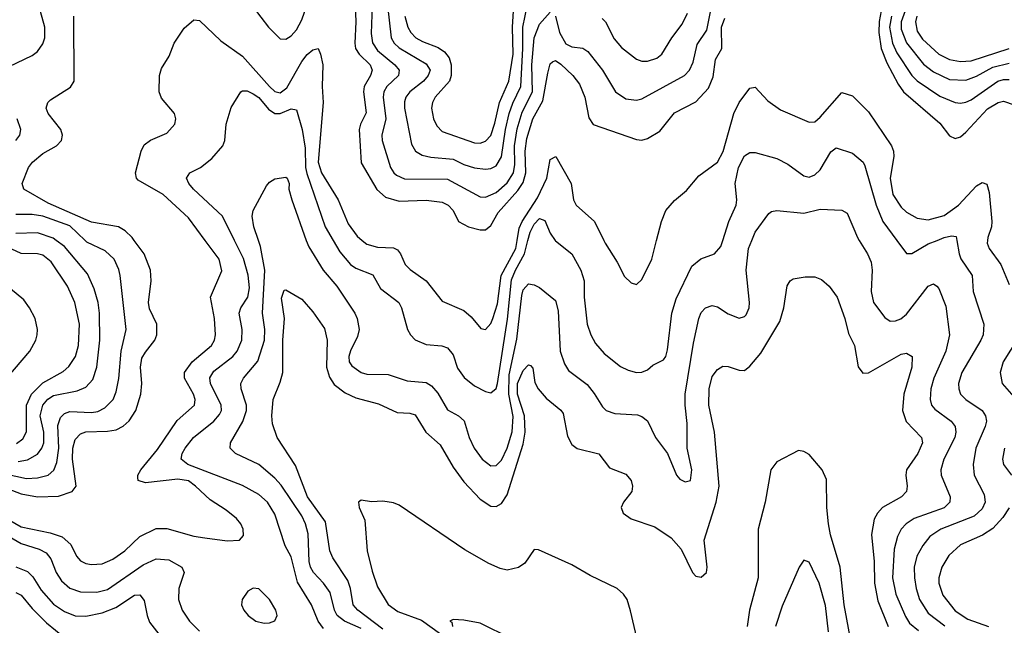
# Model space of a CAD drawing. Header units: inches. Extents: x 1308407 to 1441228, y 959628 to 1036311.
# Tile 52 of 256: x 1343484 to 1347133, y 988574 to 990817. Entities that reach past the tile are written whole.
import ezdxf

# ---------------------------------------------------------------- set-up
doc = ezdxf.new("R2010")
doc.units = ezdxf.units.IN
doc.header["$MEASUREMENT"] = 0
doc.layers.add('B3948', color=7, linetype='Continuous')
doc.layers.add('B3949', color=7, linetype='Continuous')

msp = doc.modelspace()

# ---------------------------------------------------------------- linework, layer by layer
at = {"layer": 'B3948', "color": 5}
for points, elevation in [([(1343350, 989153), (1343510, 989118.3), (1343550, 989120.1), (1343590, 989130.6), (1343611.1, 989148.9), (1343622.3, 989177.7), (1343629.7, 989230), (1343626.1, 989313.9), (1343636.1, 989343.9), (1343650, 989358.2), (1343670, 989366.2), (1343750, 989362.6), (1343773.6, 989366.4), (1343800.4, 989379.6), (1343830.4, 989410), (1343841.4, 989438.6), (1343851.8, 989488.2), (1343860.5, 989590), (1343878.8, 989670), (1343856.9, 989870), (1343852.1, 989892.1), (1343833.9, 989930), (1343801.6, 989961.6), (1343733.7, 989993.7), (1343727, 990000)], 3240), ([(1343370, 989107), (1343490, 989061.4), (1343550, 989050.4), (1343627.6, 989052.4), (1343679.3, 989070), (1343693.2, 989090), (1343679.8, 989190), (1343681.4, 989230), (1343690, 989262.8), (1343710, 989282.8), (1343729.3, 989290.7), (1343810, 989292.9), (1343841.3, 989298.7), (1343867.9, 989312.1), (1343890, 989331.6), (1343914.3, 989370), (1343933.3, 989430), (1343936.9, 989470), (1343931.9, 989530), (1343936.9, 989563.1), (1343950, 989586.4), (1343985.2, 989630), (1343992.9, 989650), (1343992.3, 989690), (1343965.9, 989745.9), (1343961.1, 989770), (1343971.6, 989850), (1343969.3, 989890), (1343945.2, 989950), (1343908.4, 990000)], 3220), ([(1343473, 989247), (1343495.8, 989264.2), (1343509, 989291), (1343509.2, 989390), (1343527.7, 989430), (1343570, 989471.9), (1343645.2, 989514.8), (1343666.9, 989533.1), (1343690.8, 989569.2), (1343702.4, 989610), (1343706.1, 989690), (1343688.2, 989770), (1343661.5, 989830), (1343600.9, 989920.9), (1343570, 989944.8), (1343550, 989949.9), (1343490, 989950.7), (1343384.6, 990000)], 3280), ([(1343410, 988984.4), (1343490, 988938.2), (1343596.8, 988916.8), (1343641.2, 988901.2), (1343673.7, 988873.7), (1343695.1, 988830), (1343710, 988812.7), (1343730, 988802.6), (1343750, 988798.9), (1343790, 988802.2), (1343830, 988819.4), (1343874, 988850), (1343930, 988902.5), (1343990, 988932.4), (1344030, 988932.2), (1344130, 988904.2), (1344170, 988897.5), (1344253, 988887), (1344299.3, 988890), (1344313.1, 988906.9), (1344312.1, 988930), (1344303.5, 988950), (1344287.4, 988970), (1344250, 989000.7), (1344190, 989038.3), (1344135.9, 989090), (1344110, 989108.8), (1344070, 989115.6), (1343950, 989101.4), (1343923.1, 989110), (1343921.8, 989121.8), (1343921.6, 989130), (1343932.8, 989150), (1343994.9, 989225.1), (1344067.8, 989332.2), (1344132.2, 989390), (1344134.9, 989410), (1344128.4, 989430), (1344095, 989490), (1344095.1, 989510), (1344122.9, 989550), (1344195.2, 989610), (1344206.6, 989630), (1344210.4, 989650), (1344206.2, 989710), (1344191.1, 989790), (1344233, 989887), (1344222.9, 989930), (1344171.2, 990000)], 3180), ([(1343478.7, 989181.3), (1343512.7, 989187.3), (1343550, 989208.1), (1343566.4, 989230), (1343573.5, 989250), (1343573.2, 989290), (1343560.4, 989350), (1343570.7, 989390), (1343588.1, 989411.9), (1343610, 989425.6), (1343697.2, 989442.8), (1343730, 989456.3), (1343754.9, 989485.1), (1343769.9, 989530.1), (1343781.8, 989630), (1343780.3, 989730), (1343774.9, 989770), (1343760.8, 989820.8), (1343736.1, 989876.1), (1343650, 989977.1), (1343619.3, 990000)], 3260), ([(1344610, 988562.1), (1344589.7, 988589.7), (1344565.6, 988650), (1344513.5, 988733.5), (1344490, 988828), (1344468, 988867.9), (1344430, 988986.2), (1344402.8, 989030), (1344370, 989058.8), (1344310, 989091.6), (1344107.8, 989170), (1344082.9, 989190), (1344086.1, 989210), (1344097.4, 989230), (1344128.6, 989270), (1344204.1, 989330), (1344225.2, 989354.8), (1344231.9, 989370), (1344231.3, 989390), (1344191.8, 989470), (1344189.2, 989490.8), (1344204, 989516), (1344274.2, 989570), (1344290.4, 989590), (1344307.2, 989630), (1344309, 989670), (1344297.9, 989730), (1344303.6, 989750), (1344329.9, 989790.1), (1344335.3, 989824.7), (1344330.8, 989870.8), (1344313.3, 989933.3), (1344280.3, 990000)], 3160), ([(1344750, 988562.1), (1344687.3, 988590), (1344661, 988610), (1344651, 988630), (1344635.1, 988695.1), (1344610.4, 988730), (1344573, 988770), (1344561.8, 988790), (1344557.1, 988810), (1344552.9, 988912.9), (1344543.7, 988950), (1344530, 988979.4), (1344453.3, 989093.3), (1344430, 989119), (1344370, 989169.9), (1344283.5, 989210), (1344264.8, 989230), (1344265, 989250), (1344311.5, 989328.5), (1344325.1, 989370), (1344324.6, 989390), (1344305, 989450), (1344304.3, 989470), (1344313.4, 989490), (1344367, 989553), (1344391.4, 989630), (1344392.7, 989670), (1344383.8, 989730), (1344392.4, 989890), (1344376.8, 989976.8), (1344368.9, 990000)], 3140), ([(1344546.4, 990000), (1344555.4, 989975.4), (1344609.4, 989889.4), (1344659.5, 989830), (1344725.7, 989730), (1344735, 989710), (1344741.7, 989670), (1344736.4, 989643.6), (1344710, 989591.2), (1344704.1, 989570), (1344705.7, 989550), (1344715.3, 989535.3), (1344750, 989510.2), (1344770, 989504.6), (1344850, 989503.5), (1344919.6, 989479.6), (1344990, 989473.9), (1345010, 989460.9), (1345033.8, 989433.8), (1345070, 989372.3), (1345110.3, 989350), (1345131.6, 989331.6), (1345149.5, 989270), (1345168, 989230), (1345197.5, 989190), (1345230, 989164.7), (1345250, 989165.4), (1345270, 989186), (1345290, 989230.2), (1345309.4, 989290.6), (1345312.9, 989347.1), (1345296.5, 989430), (1345298.3, 989501.7), (1345326.5, 989633.5), (1345344.7, 989795.3), (1345350, 989816.5), (1345370, 989839.1), (1345390, 989835.8), (1345410, 989824.9), (1345470, 989777.6), (1345479.1, 989739.1), (1345487, 989590), (1345502.9, 989542.9), (1345518, 989518), (1345586.6, 989466.6), (1345613.3, 989433.3), (1345643.4, 989383.4), (1345657, 989370), (1345690, 989359), (1345774.1, 989354.1), (1345790, 989347.9), (1345810, 989331.7), (1345839.6, 989270), (1345884.9, 989210), (1345917.6, 989130), (1345930, 989114.9), (1345950, 989104.9), (1345970, 989110.8), (1345975, 989150), (1345957, 989230), (1345958.1, 989321.9), (1345949.9, 989389.9), (1345949.9, 989430), (1345980.5, 989619.5), (1346000.8, 989710), (1346010, 989732.9), (1346025.1, 989750), (1346050, 989759.2), (1346070, 989754.2), (1346110, 989728.1), (1346150, 989711.5), (1346170, 989717.4), (1346175.6, 989724.4), (1346186.8, 989750), (1346189, 989770), (1346175.9, 989890), (1346185.3, 989970), (1346197.6, 990000)], 3140), ([(1344645.6, 990000), (1344670, 989957.8), (1344710.2, 989910), (1344730, 989897.3), (1344792.3, 989872.3), (1344821.6, 989821.6), (1344889.2, 989770), (1344899, 989750), (1344921.6, 989670), (1344932.4, 989650), (1344950, 989631.4), (1344990, 989614.8), (1345048.9, 989608.9), (1345070, 989602), (1345090, 989576), (1345107, 989527), (1345131.5, 989491.5), (1345170, 989461.3), (1345210, 989440.2), (1345230, 989435), (1345250, 989451.5), (1345254.9, 989470), (1345292, 989708), (1345306.7, 989853.3), (1345321.1, 989890), (1345355, 989950), (1345367.7, 990000)], 3160), ([(1344752.9, 990000), (1344770, 989985.4), (1344810, 989975.3), (1344870, 989972.3), (1344884.6, 989964.6), (1344895.9, 989950), (1344913.1, 989910), (1344931.4, 989891.4), (1344990.2, 989850), (1345050, 989774.4), (1345130, 989740.6), (1345157.2, 989717.2), (1345193.6, 989673.6), (1345210, 989670.2), (1345230, 989692.1), (1345237.8, 989710), (1345254.8, 989765.2), (1345267.8, 989870), (1345322.8, 989970), (1345327.8, 990000)], 3180), ([(1345468.8, 990000), (1345470, 989998.4), (1345530.2, 989950), (1345564.1, 989890), (1345576.2, 989850), (1345575.3, 989790), (1345586.7, 989690), (1345600.5, 989650), (1345618.1, 989618.1), (1345650, 989580.7), (1345710, 989533.2), (1345738.7, 989518.7), (1345770, 989510.2), (1345790, 989511.1), (1345810, 989520.2), (1345830, 989537.3), (1345870, 989556.9), (1345878.2, 989570), (1345885.2, 989594.8), (1345900.7, 989730), (1345916.9, 989783.1), (1345975.2, 989904.8), (1346008.7, 989931.3), (1346058.9, 989950), (1346082.8, 989977.2), (1346090.1, 990000)], 3160), ([(1345648.9, 990000), (1345653.8, 989990), (1345698.7, 989918.7), (1345725.7, 989865.7), (1345750, 989842.4), (1345770, 989836.3), (1345790, 989854.9), (1345826.2, 989930), (1345844, 990000)], 3180), ([(1346595.2, 990000), (1346625.6, 989950), (1346639.1, 989919.1), (1346643.2, 989890), (1346639.1, 989810), (1346648.2, 989770), (1346690, 989714.4), (1346710, 989701.1), (1346730, 989701.3), (1346749.1, 989709.1), (1346770, 989726.3), (1346850, 989830.3), (1346870, 989838.4), (1346882, 989830), (1346890, 989822), (1346916.5, 989756.5), (1346929.6, 989650), (1346916, 989590), (1346871, 989490), (1346860.6, 989450), (1346857.8, 989410), (1346863.2, 989390), (1346874.9, 989374.9), (1346936.1, 989330), (1346950.1, 989310), (1346953.1, 989290), (1346949.1, 989270), (1346908.4, 989190), (1346897, 989150), (1346899.2, 989130), (1346931.4, 989050), (1346930.9, 989030), (1346910, 989008.6), (1346798.4, 988970), (1346768.6, 988950), (1346750.1, 988930), (1346736.5, 988903.5), (1346724.3, 988855.7), (1346718, 988750), (1346730.1, 988690), (1346766.2, 988606.2), (1346781.4, 988581.4), (1346814.4, 988554.4)], 3140), ([(1346734.5, 990000), (1346770, 989951.7), (1346790, 989951.1), (1346850, 989986.8), (1346883.4, 990000)], 3160), ([(1346956.3, 990000), (1346964.8, 989950), (1346972, 989932), (1347013.5, 989870), (1347017.5, 989810), (1347057.2, 989690), (1347053.9, 989650), (1347046.1, 989630), (1346975, 989510), (1346962.7, 989470), (1346963.6, 989450), (1346970.9, 989430), (1346990.2, 989410), (1347050.1, 989370.1), (1347063, 989350), (1347066.1, 989330), (1347061.2, 989310), (1347027.1, 989230), (1347017.1, 989170), (1347020.7, 989130), (1347058.5, 989058.5), (1347062.3, 989030), (1347050, 989005), (1347021.5, 988978.5), (1346897.8, 988930), (1346856.7, 988903.3), (1346830.7, 988870), (1346808.6, 988830), (1346798.9, 988790), (1346800.1, 988750), (1346805.8, 988710), (1346818.2, 988670), (1346850, 988619.5), (1346912.1, 988572.1)], 3160), ([(1347070.3, 990000), (1347069.5, 989989.6), (1347077.1, 989970), (1347119.8, 989910), (1347150, 989837)], 3180), ([(1343436.5, 989490), (1343522.5, 989590), (1343544.2, 989630), (1343548.7, 989650), (1343549.9, 989670.1), (1343541.5, 989710), (1343521.1, 989750), (1343499.2, 989779.2), (1343379, 989879)], 3320), ([(1344830, 988559.4), (1344737, 988630), (1344719.9, 988650), (1344709.9, 988710), (1344699.7, 988739.7), (1344644.1, 988824.1), (1344633.5, 988850), (1344617.8, 988957.8), (1344550.2, 989050), (1344506.5, 989166.5), (1344438.4, 989270), (1344420.9, 989320.9), (1344418.3, 989350), (1344423.4, 989410), (1344450, 989474.3), (1344459.7, 989510), (1344459.9, 989630), (1344466.1, 989710), (1344454.6, 989785.4), (1344464.7, 989815.3), (1344470, 989816.9), (1344530, 989782.7), (1344570, 989735.2), (1344613.3, 989673.3), (1344623.9, 989630), (1344621, 989530), (1344632.6, 989492.6), (1344650, 989466.4), (1344690, 989435.5), (1344730, 989416.6), (1344814.3, 989394.3), (1344882.6, 989362.6), (1344930, 989359.8), (1344950, 989353.1), (1344989.8, 989289.8), (1345042.7, 989242.7), (1345090, 989159.7), (1345130, 989105.7), (1345190, 989041.1), (1345230, 989015.4), (1345250, 989013.8), (1345270, 989025.6), (1345290, 989057.3), (1345350, 989245.2), (1345357.6, 989290), (1345355.1, 989350), (1345329.3, 989430), (1345329.4, 989470), (1345350, 989518.5), (1345370, 989539), (1345376.7, 989536.7), (1345386, 989526), (1345393.6, 989473.6), (1345405, 989450), (1345435.2, 989415.2), (1345490, 989371.4), (1345498.1, 989358.1), (1345514.6, 989274.6), (1345530, 989244.2), (1345550, 989229.2), (1345630, 989209.1), (1345670, 989156.9), (1345730, 989134.1), (1345749.5, 989110), (1345754.8, 989090), (1345752.1, 989070), (1345721.2, 989030), (1345712.7, 989010), (1345719.9, 988990), (1345750, 988968.6), (1345838.2, 988938.2), (1345898.6, 988898.6), (1345935.8, 988855.8), (1345976.9, 988770), (1345990, 988756), (1346010, 988751.8), (1346029.7, 988770), (1346032.1, 988790), (1346020.7, 988890), (1346065, 989030), (1346076, 989090), (1346059, 989290), (1346037.4, 989390), (1346039.4, 989450), (1346050, 989495.8), (1346070, 989521.1), (1346090, 989533.4), (1346110, 989532.9), (1346150, 989519.6), (1346170, 989518.3), (1346190, 989534.3), (1346230, 989582), (1346301.2, 989698.8), (1346315.9, 989750), (1346328.6, 989831.4), (1346339.3, 989850), (1346350, 989857.1), (1346394.7, 989865.3), (1346430, 989864.7), (1346455.2, 989855.2), (1346483.2, 989830), (1346513.6, 989790), (1346541.4, 989710), (1346555, 989655), (1346577.1, 989610), (1346591, 989531), (1346608.5, 989508.5), (1346630, 989509.3), (1346750, 989577.8), (1346770, 989582.4), (1346791.3, 989570), (1346789.4, 989530), (1346760.3, 989430), (1346755.1, 989370), (1346768.4, 989328.4), (1346825.2, 989270), (1346829.4, 989250), (1346812.3, 989210), (1346770.1, 989150), (1346767.2, 989130), (1346773.2, 989090), (1346770.2, 989070), (1346752.1, 989050), (1346681.4, 989010), (1346662.8, 988990), (1346650, 988966.9), (1346640.3, 988910), (1346650.1, 988810.1), (1346651.3, 988730), (1346664.5, 988664.5), (1346702.1, 988570)], 3120), ([(1347203.8, 989670), (1347128.7, 989550), (1347116.8, 989510), (1347124.5, 989470), (1347176.3, 989410)], 3180), ([(1347133.6, 989230), (1347125.9, 989190), (1347130.1, 989170), (1347159.5, 989130)], 3180), ([(1346564.7, 988510), (1346538.9, 988650), (1346524, 988790), (1346488.8, 988908.8), (1346481.8, 988950), (1346475.1, 989010), (1346473.8, 989113.8), (1346457.8, 989150), (1346410, 989206.3), (1346390, 989217.6), (1346370, 989221.6), (1346290, 989179.5), (1346267.3, 989150), (1346246.2, 989030), (1346221.2, 988930), (1346220.2, 988750), (1346188.4, 988630), (1346180.2, 988570)], 3080), ([(1345780.2, 988490), (1345748.1, 988628.1), (1345734.9, 988670), (1345722, 988690), (1345698.7, 988710), (1345598.1, 988758.1), (1345530, 988797.6), (1345406.8, 988853.2), (1345390, 988855.2), (1345356.3, 988803.7), (1345332.3, 988787.7), (1345290, 988778.9), (1345264.3, 988784.3), (1345222.7, 988802.7), (1345133.6, 988853.6), (1344890, 989019.6), (1344870, 989027.4), (1344830, 989033.4), (1344788, 989032), (1344750, 989037), (1344739.5, 989030), (1344741.6, 989010), (1344763.1, 988963.1), (1344772.4, 988850), (1344790, 988774.6), (1344810, 988716.1), (1344850, 988650.8), (1344885.1, 988625.1), (1344973.4, 988593.4), (1345043, 988543)], 3080), ([(1347150.9, 989009.1), (1347126.7, 988973.3), (1347090, 988933.2), (1347051.8, 988908.2), (1346970, 988872.1), (1346926.8, 988833.2), (1346900.7, 988790), (1346890.6, 988750), (1346890.6, 988730), (1346905.2, 988685.2), (1346950, 988627.7), (1346997.2, 988597.2), (1347073.5, 988570)], 3180), ([(1343430, 988911.6), (1343490, 988877.1), (1343556.5, 988856.5), (1343582.5, 988842.5), (1343600.3, 988820.3), (1343619.4, 988770), (1343639.4, 988739.4), (1343670, 988711.9), (1343710, 988697.8), (1343770, 988697), (1343810, 988706.9), (1343941.5, 988798.5), (1343990, 988820.1), (1344036.9, 988816.9), (1344084.7, 988790), (1344093.2, 988770), (1344074.3, 988710), (1344072.7, 988670), (1344086.7, 988630), (1344113.4, 988590), (1344150, 988551.8)], 3160), ([(1343470, 988790.8), (1343513, 988773), (1343533.3, 988753.3), (1343564.5, 988704.5), (1343610, 988652.9), (1343650, 988624.8), (1343690, 988609.6), (1343730, 988607.8), (1343790, 988620.3), (1343840, 988640), (1343910, 988685.6), (1343930, 988687.2), (1343946.1, 988666.1), (1343956.3, 988610), (1343965.4, 988585.4), (1344008.7, 988530)], 3140), ([(1346481.7, 988550), (1346470, 988648), (1346446.3, 988730), (1346410, 988808), (1346390, 988815.5), (1346373, 988790), (1346310, 988644.9), (1346285.3, 988570)], 3060), ([(1343470, 988696.1), (1343490, 988685.1), (1343530, 988635.7), (1343583.6, 988583.6), (1343650, 988528.5)], 3120), ([(1345305.4, 988525.4), (1345190, 988581.5), (1345130, 988592.6), (1345090, 988595.2), (1345078, 988590), (1345085.6, 988585.6), (1345088.4, 988570)], 3060)]:
    msp.add_lwpolyline(points, dxfattribs=dict(at, elevation=elevation))
at = {"layer": 'B3948', "color": 5, "elevation": 3180}
msp.add_lwpolyline([(1344350, 988712), (1344330, 988700.9), (1344308.2, 988670), (1344306.7, 988650), (1344315.3, 988630), (1344330.4, 988610), (1344359.3, 988590), (1344390, 988581.6), (1344410, 988583.6), (1344429.7, 988590.3), (1344438.9, 988610), (1344433.5, 988630), (1344410, 988669.6), (1344370, 988709.6)], close=True, dxfattribs=at)
at = {"layer": 'B3949', "color": 5}
for points, elevation in [([(1344726.3, 990906.3), (1344730.1, 990809.9), (1344725.6, 990730), (1344729.1, 990710), (1344741.8, 990690), (1344782.5, 990650), (1344790.5, 990630), (1344784.4, 990610), (1344760.5, 990570), (1344758.3, 990550), (1344767.8, 990472.2), (1344746.8, 990430), (1344742, 990410), (1344750, 990287.3), (1344807.9, 990187.9), (1344839.9, 990159.9), (1344890, 990145.5), (1344990, 990148.4), (1345050, 990140.9), (1345072.5, 990130), (1345090, 990111), (1345110.2, 990070), (1345147, 990050), (1345190, 990039), (1345210, 990038.9), (1345230, 990055.5), (1345256.9, 990103.1), (1345330, 990184.7), (1345350, 990213.9), (1345360.3, 990250), (1345357.4, 990330), (1345363.1, 990376.9), (1345385.3, 990450), (1345422.7, 990517.3), (1345440.7, 990619.3), (1345450, 990654.4), (1345458.4, 990661.6), (1345470, 990666), (1345490, 990652.5), (1345534.4, 990610), (1345558, 990578), (1345578.9, 990530), (1345593.6, 990453.6), (1345608.7, 990428.7), (1345770, 990373.2), (1345790, 990371.6), (1345810, 990376.8), (1345856.1, 990403.9), (1345910, 990471.9), (1345990, 990512.5), (1346036.1, 990563.9), (1346054.3, 990605.7), (1346062.8, 990670), (1346085.6, 990710), (1346084.9, 990790), (1346096.7, 990823.3)], 3220), ([(1343416.9, 990630), (1343530, 990685), (1343550, 990699.7), (1343570, 990727.4), (1343577, 990750), (1343577.1, 990790), (1343554.7, 990870)], 3240), ([(1344350, 990863.6), (1344405.8, 990790), (1344450, 990746.4), (1344470, 990745.4), (1344490, 990757.2), (1344510, 990780.1), (1344530, 990816.6), (1344548.8, 990870)], 3220), ([(1344790.1, 990870), (1344786.7, 990766.7), (1344791.8, 990731.8), (1344810, 990702.7), (1344874.3, 990650), (1344890.1, 990630), (1344887.5, 990610), (1344844.4, 990570), (1344833.9, 990550), (1344831.2, 990530), (1344840.6, 990450), (1344825.7, 990390), (1344827.5, 990370), (1344858.3, 990270), (1344870.1, 990250.1), (1344881.1, 990241.1), (1344910, 990227.9), (1345070, 990227), (1345190, 990160.7), (1345210, 990159.4), (1345250, 990176.7), (1345290, 990212.7), (1345314.4, 990250), (1345318.7, 990281.3), (1345317.8, 990350), (1345327.3, 990412.7), (1345345.6, 990474.4), (1345384.1, 990550), (1345382, 990650), (1345390.2, 990749.8), (1345410, 990800.6), (1345450, 990845.8)], 3240), ([(1344847.7, 990870), (1344861, 990750), (1344872, 990730), (1344890, 990713.1), (1344990, 990654), (1345004.8, 990630), (1344998.4, 990610), (1344981, 990590), (1344929.6, 990550), (1344914.5, 990530), (1344910, 990513.3), (1344910.5, 990490), (1344935.8, 990355.8), (1344950.6, 990330.6), (1344975.6, 990315.6), (1345007.7, 990307.7), (1345090, 990300.7), (1345130, 990281), (1345170, 990268.3), (1345210, 990263.4), (1345230, 990266.3), (1345250, 990276.6), (1345270, 990309.2), (1345284.6, 990410), (1345298.6, 990470), (1345311.4, 990508.6), (1345340.9, 990570), (1345349.1, 990710), (1345349, 990790), (1345366.3, 990873.7)], 3260), ([(1344911.2, 990830), (1344922.8, 990790), (1344933.1, 990770), (1344952.7, 990750), (1344976.3, 990736.3), (1345034.4, 990714.4), (1345058.7, 990698.7), (1345076.2, 990676.2), (1345083.3, 990650), (1345083.4, 990610), (1345077, 990590), (1345024.1, 990530), (1345013.8, 990510), (1345009.6, 990490), (1345018.1, 990450), (1345030, 990424.2), (1345050, 990403.5), (1345170, 990361.4), (1345190, 990360.4), (1345210, 990366.8), (1345230, 990388.7), (1345245.4, 990434.6), (1345262, 990510), (1345296.4, 990590), (1345312.9, 990690), (1345310.4, 990790), (1345316.4, 990890)], 3280), ([(1345470, 990830.4), (1345483.9, 990770), (1345508, 990728), (1345530, 990716.3), (1345571.3, 990711.3), (1345590, 990699.8), (1345644.3, 990630), (1345692.2, 990550), (1345730, 990524.4), (1345770, 990519.4), (1345790, 990524), (1345947.6, 990610), (1345966.3, 990630), (1345979.8, 990660.2), (1345995.1, 990724.9), (1346030, 990778.8), (1346049.2, 990870.8)], 3240), ([(1346683.2, 990890), (1346668.8, 990811.2), (1346667.8, 990770), (1346676.5, 990710), (1346697.7, 990657.7), (1346739, 990579), (1346759.7, 990550), (1346893.7, 990433.7), (1346930, 990386.7), (1346950, 990376.9), (1346970, 990383.7), (1346990, 990401.1), (1347070, 990486.6), (1347110, 990510.9), (1347130, 990515.3), (1347204.4, 990490)], 3220), ([(1343908.4, 990000), (1343901.1, 990010), (1343874.8, 990034.8), (1343850, 990050.3), (1343750, 990067.7), (1343590, 990137.7), (1343499.3, 990190), (1343493.2, 990210), (1343517.5, 990270), (1343531.4, 990290), (1343570, 990321.4), (1343620.4, 990350), (1343638.9, 990370), (1343642.4, 990390), (1343636.5, 990410), (1343589.8, 990470), (1343582.8, 990490), (1343588.6, 990510), (1343599.1, 990520.9), (1343672.9, 990567.1), (1343686.6, 990590), (1343685.4, 990830)], 3220), ([(1345642.2, 990822.2), (1345654.6, 990810), (1345686.6, 990746.6), (1345714.4, 990714.4), (1345770, 990671), (1345790, 990664.2), (1345810, 990664.1), (1345844.6, 990675.4), (1345863.5, 990690), (1345900.6, 990750), (1345939.2, 990800.8), (1345958.7, 990841.3)], 3260), ([(1346714.2, 990830), (1346707.7, 990790), (1346718.1, 990730), (1346734.4, 990694.4), (1346790.5, 990610.5), (1346810, 990590.5), (1346894.1, 990534.1), (1346950, 990510.1), (1346970, 990507.7), (1346990, 990511.5), (1347010, 990521), (1347108.5, 990590), (1347130, 990596.2), (1347150, 990595.9)], 3240), ([(1346765.8, 990850), (1346750, 990810), (1346750, 990782.6), (1346770, 990731.6), (1346833.1, 990653.1), (1346870, 990624.6), (1346930, 990596.4), (1346990, 990592.9), (1347030, 990608.4), (1347090, 990641.4), (1347150, 990655.9)], 3260), ([(1346808.8, 990830), (1346803.1, 990810), (1346810, 990775.2), (1346830, 990744.6), (1346890, 990689.2), (1346930, 990669.3), (1346970, 990662.1), (1347010, 990665.3), (1347150, 990710.3)], 3280), ([(1344171.2, 990000), (1344110, 990082.8), (1344015.6, 990170), (1343923.4, 990223.4), (1343917.5, 990230), (1343912.9, 990250), (1343934.7, 990330), (1343946.1, 990353.9), (1343968.8, 990371.2), (1344030, 990396.5), (1344058.7, 990430), (1344063.1, 990450), (1344058, 990470), (1344010, 990526.6), (1344001.4, 990550), (1344002.2, 990610), (1344010, 990636.4), (1344037.6, 990682.4), (1344056.9, 990730), (1344093.5, 990786.5), (1344130, 990817), (1344150, 990814.2), (1344230, 990739.1), (1344310, 990682.2), (1344410, 990569.7), (1344430, 990551.4), (1344450, 990545.8), (1344474.6, 990565.4), (1344530, 990663), (1344550, 990688.2), (1344570, 990706.1), (1344590.1, 990710.1), (1344599.2, 990690), (1344607.2, 990650), (1344604.5, 990570), (1344608.8, 990510), (1344589.8, 990289.8), (1344602.1, 990250), (1344664.5, 990150), (1344701.2, 990061.2), (1344735.2, 990015.2), (1344752.9, 990000)], 3180), ([(1344280.3, 990000), (1344235.9, 990090), (1344128.4, 990190), (1344111.6, 990210), (1344102.2, 990230), (1344115.1, 990250), (1344154.3, 990270), (1344196.4, 990303.5), (1344236.8, 990350), (1344244.2, 990370), (1344249.8, 990430.2), (1344268.5, 990491.5), (1344303.6, 990550), (1344310, 990554), (1344326.6, 990553.4), (1344350, 990543.1), (1344370, 990528.7), (1344405.9, 990485.9), (1344430, 990470.1), (1344450, 990469.6), (1344490, 990486.6), (1344510, 990483.6), (1344531.1, 990411.1), (1344541.5, 990341.5), (1344542.8, 990270), (1344548, 990248), (1344616.8, 990050), (1344645.6, 990000)], 3160), ([(1345844, 990000), (1345861.8, 990070), (1345878.9, 990110), (1345910, 990147.9), (1345954.8, 990185.2), (1346001.2, 990238.8), (1346070.5, 990289.5), (1346091.5, 990328.5), (1346131, 990470), (1346150, 990510.1), (1346190, 990564), (1346210, 990567.6), (1346256.3, 990516.3), (1346303, 990483), (1346410, 990437.3), (1346430, 990439.4), (1346450, 990456), (1346530, 990548.2), (1346570, 990535.8), (1346630, 990476.1), (1346714.8, 990350), (1346722.2, 990330), (1346723.4, 990310), (1346710.1, 990230), (1346719.7, 990170), (1346750, 990122.4), (1346770, 990104.1), (1346810, 990081.8), (1346850, 990075.9), (1346910, 990092.4), (1346963.2, 990130), (1347030, 990202), (1347050, 990214), (1347068.2, 990208.2), (1347077.1, 990177.1), (1347086.9, 990070), (1347085.7, 990050), (1347071, 990010), (1347070.3, 990000)], 3180), ([(1343469.9, 990370.1), (1343484.8, 990390), (1343489, 990410), (1343474.5, 990450)], 3240), ([(1346090.1, 990000), (1346112.5, 990070), (1346139.2, 990130), (1346142.1, 990150), (1346135.2, 990210), (1346147.6, 990270), (1346170, 990312.7), (1346190, 990326), (1346210, 990324.9), (1346290, 990303.6), (1346330, 990281.6), (1346390, 990238.5), (1346410, 990233.9), (1346430, 990242.1), (1346450, 990260.9), (1346490, 990327.9), (1346510, 990343.1), (1346570, 990322.4), (1346609.1, 990290), (1346616.1, 990276.1), (1346657.3, 990130), (1346683, 990070), (1346734.5, 990000)], 3160), ([(1345327.8, 990000), (1345335.3, 990044.7), (1345345.6, 990070), (1345402.5, 990157.5), (1345437.4, 990230), (1345450, 990299.1), (1345470.9, 990310.9), (1345527.5, 990210), (1345536.1, 990150), (1345545.8, 990130), (1345614.4, 990070), (1345648.9, 990000)], 3180), ([(1344368.9, 990000), (1344351.8, 990050), (1344345.3, 990090), (1344349, 990111), (1344398.4, 990201.6), (1344410, 990215.5), (1344430, 990228.4), (1344470, 990234.6), (1344474.9, 990230), (1344482.7, 990210), (1344481.2, 990190), (1344492.1, 990150), (1344546.4, 990000)], 3140), ([(1346197.6, 990000), (1346210, 990030.2), (1346260.2, 990099.8), (1346270, 990106.7), (1346290, 990110.2), (1346390, 990100.2), (1346450, 990115), (1346530, 990111.3), (1346550, 990100.3), (1346589.2, 990010), (1346595.2, 990000)], 3140), ([(1343727, 990000), (1343670, 990053.5), (1343570, 990089), (1343530, 990095.6), (1343470, 990096.3)], 3240), ([(1345367.7, 990000), (1345375.4, 990030), (1345390, 990059.5), (1345410, 990080.5), (1345430, 990073.1), (1345450, 990026.7), (1345468.8, 990000)], 3160), ([(1343619.3, 990000), (1343608.3, 990008.3), (1343550, 990027.3), (1343470, 990024.9)], 3260), ([(1346883.4, 990000), (1346910, 990010.6), (1346936.4, 990016.4), (1346953.9, 990013.9), (1346956.3, 990000)], 3160)]:
    msp.add_lwpolyline(points, dxfattribs=dict(at, elevation=elevation))

doc.saveas('drawing.dxf')
